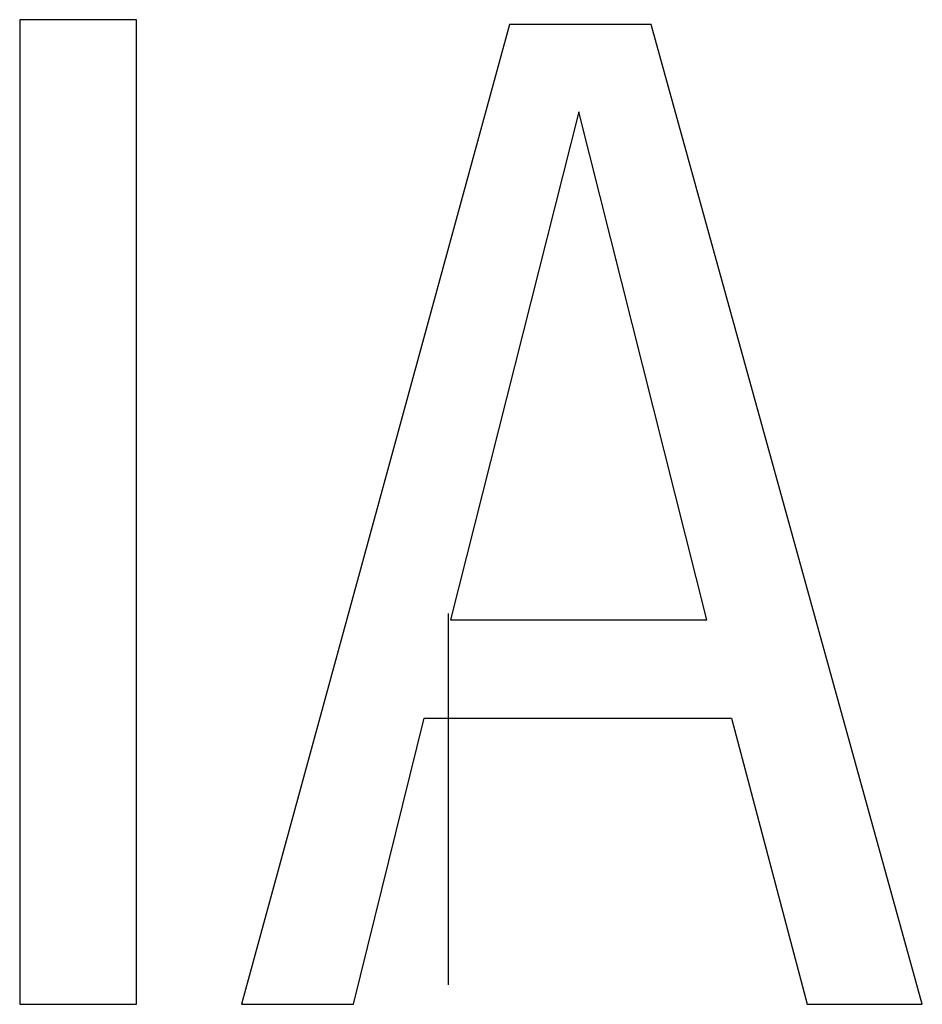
# Model space of a CAD drawing. Extents: x 9.3 to 31.1, y 5.1 to 19.6.
# Tile 60 of 132: x 17.3339 to 17.3738, y 16.0719 to 16.1154. Entities that reach past the tile are written whole.
import ezdxf

# ---------------------------------------------------------------- set-up
doc = ezdxf.new("R2010")
doc.units = 0
doc.layers.get('0').update_dxf_attribs({"linetype": 'CONTINUOUS'})

# ---------------------------------------------------------------- blocks, each defined once
blk = doc.blocks.new('SW_CENTERMARKSYMBOL_19')
at = {"color": 0, "linetype": 'CONTINUOUS'}
blk.add_line((0, -0.1), (0, -0.116437), dxfattribs=at)

msp = doc.modelspace()

# ---------------------------------------------------------------- linework, layer by layer
at = {"color": 7, "linetype": 'CONTINUOUS'}
for p, q in [((17.339046, 16.115438), (17.33388, 16.115438)), ((17.33388, 16.115438), (17.33388, 16.071874)), ((17.339046, 16.071874), (17.339046, 16.115438)), ((17.355564, 16.115219), (17.343703, 16.071874)), ((17.361822, 16.115219), (17.355564, 16.115219)), ((17.373829, 16.071874), (17.361822, 16.115219)), ((17.35862, 16.111365), (17.352945, 16.088892)), ((17.364296, 16.088892), (17.35862, 16.111365)), ((17.352945, 16.088892), (17.364296, 16.088892)), ((17.348651, 16.071874), (17.35178, 16.084529)), ((17.35178, 16.084529), (17.365388, 16.084529)), ((17.365388, 16.084529), (17.368735, 16.071874)), ((17.33388, 16.071874), (17.339046, 16.071874)), ((17.343703, 16.071874), (17.348651, 16.071874)), ((17.368735, 16.071874), (17.373829, 16.071874))]:
    msp.add_line(p, q, dxfattribs=at)

# ---------------------------------------------------------------- block references
msp.add_blockref('SW_CENTERMARKSYMBOL_19', (17.352837, 16.189172), dxfattribs=at)

doc.saveas('drawing.dxf')
